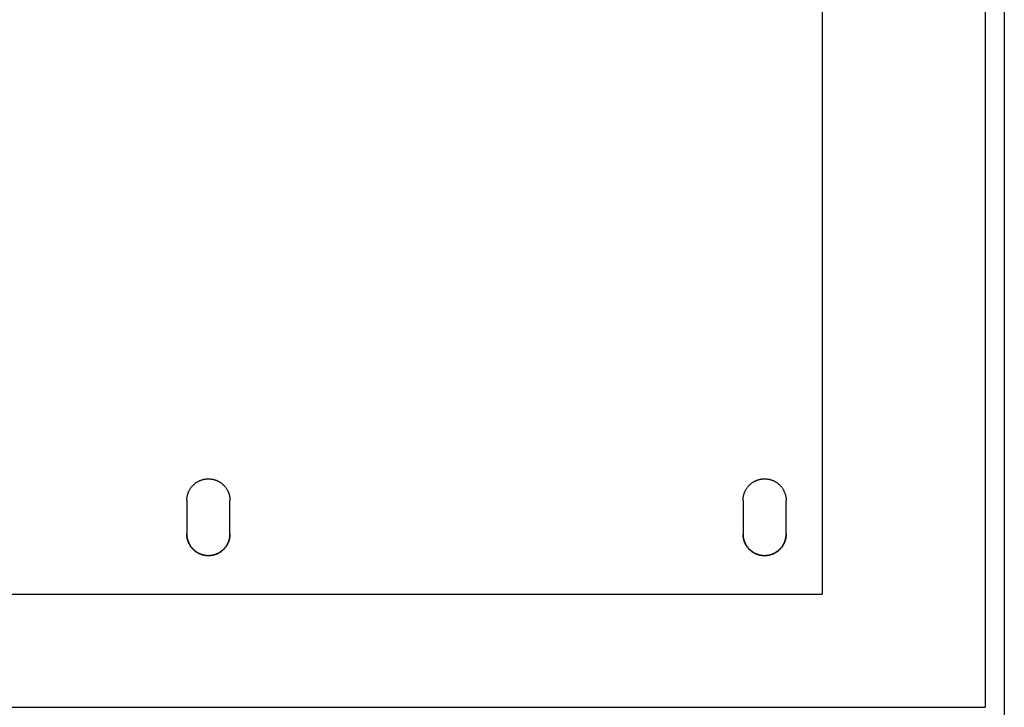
# Model space of a CAD drawing. Header units: inches. Extents: x 24 to 1128, y -69 to 748.
# Tile 111 of 256: x 174.08 to 186.92, y 302.54 to 311.49. Entities that reach past the tile are written whole.
import ezdxf

# ---------------------------------------------------------------- set-up
doc = ezdxf.new("R2010")
doc.units = ezdxf.units.IN
doc.header["$LTSCALE"] = 32
doc.header["$MEASUREMENT"] = 0
doc.layers.add('Visible (ANSI)', color=7, linetype='Continuous', lineweight=30)

msp = doc.modelspace()

# ---------------------------------------------------------------- linework, layer by layer
at = {"layer": 'Visible (ANSI)'}
for p, q in [((186.66537, 343.36164), (186.66537, 302.53536)), ((186.91537, 343.11249), (186.91537, 302.55588)), ((184.54037, 320.17132), (184.54037, 304.00722)), ((176.25912, 305.2287), (176.25912, 304.7901)), ((176.82162, 304.7901), (176.82162, 305.2287)), ((183.50912, 305.2287), (183.50912, 304.7901)), ((184.07162, 304.7901), (184.07162, 305.2287)), ((168.54037, 304.00722), (184.54037, 304.00722)), ((165.91537, 302.53536), (186.66537, 302.53536)), ((165.91537, 302.53536), (186.66537, 302.53536)), ((186.91537, 302.55588), (186.91537, 279.54675))]:
    msp.add_line(p, q, dxfattribs=at)
for points, knots in [([(176.25912, 305.2287), (176.25912, 305.23362), (176.25925, 305.23854), (176.2595, 305.24345), (176.25976, 305.24837), (176.26015, 305.25328), (176.26066, 305.25817), (176.26117, 305.26307), (176.26181, 305.26795), (176.26258, 305.27281), (176.26335, 305.27767), (176.26424, 305.28251), (176.26527, 305.28732), (176.26629, 305.29214), (176.26743, 305.29692), (176.2687, 305.30168), (176.26997, 305.30643), (176.27137, 305.31115), (176.27288, 305.31583), (176.2744, 305.32051), (176.27604, 305.32515), (176.2778, 305.32975), (176.27859, 305.33181), (176.2794, 305.33386), (176.28024, 305.3359), (176.28127, 305.33841), (176.28233, 305.34091), (176.28343, 305.34339), (176.28543, 305.34789), (176.28755, 305.35233), (176.28977, 305.35671), (176.292, 305.3611), (176.29435, 305.36543), (176.2968, 305.36969), (176.29925, 305.37395), (176.30182, 305.37815), (176.30449, 305.38227), (176.30717, 305.3864), (176.30995, 305.39046), (176.31283, 305.39444), (176.31572, 305.39842), (176.31871, 305.40233), (176.3218, 305.40615), (176.32488, 305.40998), (176.32807, 305.41372), (176.33136, 305.41738), (176.33464, 305.42103), (176.33802, 305.4246), (176.3415, 305.42809), (176.34166, 305.42825), (176.34182, 305.42841), (176.34198, 305.42857), (176.3453, 305.43189), (176.3487, 305.43511), (176.35218, 305.43825), (176.35583, 305.44155), (176.35956, 305.44474), (176.36337, 305.44784), (176.36719, 305.45094), (176.37108, 305.45393), (176.37505, 305.45683), (176.37903, 305.45972), (176.38307, 305.46251), (176.38719, 305.46519), (176.3913, 305.46787), (176.39549, 305.47044), (176.39974, 305.4729), (176.40399, 305.47536), (176.40831, 305.47771), (176.41268, 305.47995), (176.41705, 305.48218), (176.42149, 305.4843), (176.42597, 305.4863), (176.42864, 305.48749), (176.43132, 305.48864), (176.43402, 305.48974), (176.43586, 305.4905), (176.43772, 305.49124), (176.43958, 305.49195), (176.44417, 305.49372), (176.44879, 305.49536), (176.45346, 305.49688), (176.45813, 305.4984), (176.46284, 305.4998), (176.46758, 305.50107), (176.47232, 305.50235), (176.47709, 305.5035), (176.48189, 305.50452), (176.48669, 305.50554), (176.49152, 305.50644), (176.49637, 305.50721), (176.50122, 305.50798), (176.50609, 305.50862), (176.51097, 305.50914), (176.51585, 305.50965), (176.52074, 305.51004), (176.52565, 305.51029), (176.53055, 305.51055), (176.53546, 305.51068), (176.54037, 305.51068), (176.54104, 305.51068), (176.54171, 305.51068), (176.54238, 305.51067), (176.54662, 305.51064), (176.55086, 305.51052), (176.55509, 305.51029), (176.55999, 305.51004), (176.56489, 305.50965), (176.56977, 305.50914), (176.57465, 305.50862), (176.57952, 305.50798), (176.58437, 305.50721), (176.58922, 305.50644), (176.59404, 305.50554), (176.59884, 305.50452), (176.60365, 305.5035), (176.60842, 305.50235), (176.61316, 305.50107), (176.6179, 305.4998), (176.62261, 305.4984), (176.62728, 305.49688), (176.63194, 305.49536), (176.63657, 305.49372), (176.64116, 305.49195), (176.64308, 305.49121), (176.64498, 305.49046), (176.64688, 305.48968), (176.64953, 305.48859), (176.65216, 305.48747), (176.65476, 305.4863), (176.65925, 305.4843), (176.66368, 305.48218), (176.66805, 305.47995), (176.67243, 305.47771), (176.67675, 305.47536), (176.68099, 305.4729), (176.68525, 305.47044), (176.68943, 305.46787), (176.69355, 305.46519), (176.69767, 305.46251), (176.70171, 305.45972), (176.70568, 305.45683), (176.70965, 305.45393), (176.71355, 305.45094), (176.71737, 305.44784), (176.72118, 305.44474), (176.72491, 305.44155), (176.72856, 305.43825), (176.73056, 305.43645), (176.73253, 305.43462), (176.73448, 305.43275), (176.73609, 305.43122), (176.73767, 305.42966), (176.73924, 305.42809), (176.74272, 305.4246), (176.7461, 305.42103), (176.74938, 305.41738), (176.75267, 305.41372), (176.75585, 305.40998), (176.75894, 305.40615), (176.76203, 305.40233), (176.76502, 305.39842), (176.76791, 305.39444), (176.77079, 305.39046), (176.77357, 305.3864), (176.77625, 305.38227), (176.77892, 305.37815), (176.78148, 305.37395), (176.78394, 305.36969), (176.78639, 305.36543), (176.78873, 305.3611), (176.79097, 305.35671), (176.79271, 305.35329), (176.79438, 305.34982), (176.79598, 305.34632), (176.79643, 305.34535), (176.79687, 305.34437), (176.7973, 305.34339), (176.7993, 305.33889), (176.80118, 305.33434), (176.80294, 305.32975), (176.8047, 305.32515), (176.80634, 305.32051), (176.80785, 305.31583), (176.80937, 305.31115), (176.81077, 305.30643), (176.81204, 305.30168), (176.81318, 305.29739), (176.81423, 305.29307), (176.81517, 305.28872), (176.81527, 305.28825), (176.81537, 305.28779), (176.81547, 305.28732), (176.81649, 305.28251), (176.81739, 305.27766), (176.81816, 305.27281), (176.81892, 305.26794), (176.81957, 305.26306), (176.82008, 305.25817), (176.82059, 305.25328), (176.82098, 305.24837), (176.82123, 305.24345), (176.82149, 305.23854), (176.82162, 305.23362), (176.82162, 305.2287)], [0, 0, 0, 0, 0.03753375, 0.03753375, 0.03753375, 0.07511791, 0.07511791, 0.07511791, 0.11273262, 0.11273262, 0.11273262, 0.15035619, 0.15035619, 0.15035619, 0.18796453, 0.18796453, 0.18796453, 0.22553089, 0.22553089, 0.22553089, 0.26302586, 0.26302586, 0.26302586, 0.2798106, 0.2798106, 0.2798106, 0.30044934, 0.30044934, 0.30044934, 0.33792873, 0.33792873, 0.33792873, 0.37546152, 0.37546152, 0.37546152, 0.41302294, 0.41302294, 0.41302294, 0.45058705, 0.45058705, 0.45058705, 0.48812737, 0.48812737, 0.48812737, 0.5256175, 0.5256175, 0.5256175, 0.56303181, 0.56303181, 0.56303181, 0.56477401, 0.56477401, 0.56477401, 0.60044105, 0.60044105, 0.60044105, 0.63792676, 0.63792676, 0.63792676, 0.67545329, 0.67545329, 0.67545329, 0.71298763, 0.71298763, 0.71298763, 0.75050087, 0.75050087, 0.75050087, 0.78796941, 0.78796941, 0.78796941, 0.82537629, 0.82537629, 0.82537629, 0.84754982, 0.84754982, 0.84754982, 0.86272882, 0.86272882, 0.86272882, 0.90015553, 0.90015553, 0.90015553, 0.93764653, 0.93764653, 0.93764653, 0.97516097, 0.97516097, 0.97516097, 1.01266632, 1.01266632, 1.01266632, 1.05013871, 1.05013871, 1.05013871, 1.08756226, 1.08756226, 1.08756226, 1.12492751, 1.12492751, 1.12492751, 1.13001951, 1.13001951, 1.13001951, 1.16227609, 1.16227609, 1.16227609, 1.19968134, 1.19968134, 1.19968134, 1.23713593, 1.23713593, 1.23713593, 1.27462498, 1.27462498, 1.27462498, 1.31212556, 1.31212556, 1.31212556, 1.34960602, 1.34960602, 1.34960602, 1.38702631, 1.38702631, 1.38702631, 1.40264214, 1.40264214, 1.40264214, 1.42437437, 1.42437437, 1.42437437, 1.46177282, 1.46177282, 1.46177282, 1.49922853, 1.49922853, 1.49922853, 1.5367238, 1.5367238, 1.5367238, 1.57423437, 1.57423437, 1.57423437, 1.61173071, 1.61173071, 1.61173071, 1.64917929, 1.64917929, 1.64917929, 1.66966031, 1.66966031, 1.66966031, 1.68656443, 1.68656443, 1.68656443, 1.72400456, 1.72400456, 1.72400456, 1.76150515, 1.76150515, 1.76150515, 1.79904069, 1.79904069, 1.79904069, 1.83658493, 1.83658493, 1.83658493, 1.87411158, 1.87411158, 1.87411158, 1.91159491, 1.91159491, 1.91159491, 1.94085364, 1.94085364, 1.94085364, 1.94901384, 1.94901384, 1.94901384, 1.98644045, 1.98644045, 1.98644045, 2.02389104, 2.02389104, 2.02389104, 2.06133937, 2.06133937, 2.06133937, 2.09513944, 2.09513944, 2.09513944, 2.09876243, 2.09876243, 2.09876243, 2.13620255, 2.13620255, 2.13620255, 2.17368058, 2.17368058, 2.17368058, 2.21117397, 2.21117397, 2.21117397, 2.24866188, 2.24866188, 2.24866188, 2.24866188]), ([(183.50912, 305.2287), (183.50912, 305.23362), (183.50925, 305.23854), (183.5095, 305.24345), (183.50976, 305.24837), (183.51015, 305.25328), (183.51066, 305.25817), (183.51117, 305.26307), (183.51181, 305.26795), (183.51258, 305.27281), (183.51335, 305.27767), (183.51424, 305.28251), (183.51527, 305.28732), (183.51629, 305.29214), (183.51743, 305.29692), (183.5187, 305.30168), (183.51997, 305.30643), (183.52137, 305.31115), (183.52288, 305.31583), (183.5244, 305.32051), (183.52604, 305.32515), (183.5278, 305.32975), (183.52859, 305.33181), (183.5294, 305.33386), (183.53024, 305.3359), (183.53127, 305.33841), (183.53233, 305.34091), (183.53343, 305.34339), (183.53543, 305.34789), (183.53755, 305.35233), (183.53977, 305.35671), (183.542, 305.3611), (183.54435, 305.36543), (183.5468, 305.36969), (183.54925, 305.37395), (183.55182, 305.37815), (183.55449, 305.38227), (183.55717, 305.3864), (183.55995, 305.39046), (183.56283, 305.39444), (183.56572, 305.39842), (183.56871, 305.40233), (183.5718, 305.40615), (183.57488, 305.40998), (183.57807, 305.41372), (183.58136, 305.41738), (183.58464, 305.42103), (183.58802, 305.4246), (183.5915, 305.42809), (183.59166, 305.42825), (183.59182, 305.42841), (183.59198, 305.42857), (183.5953, 305.43189), (183.5987, 305.43511), (183.60218, 305.43825), (183.60583, 305.44155), (183.60956, 305.44474), (183.61337, 305.44784), (183.61719, 305.45094), (183.62108, 305.45393), (183.62505, 305.45683), (183.62903, 305.45972), (183.63307, 305.46251), (183.63719, 305.46519), (183.6413, 305.46787), (183.64549, 305.47044), (183.64974, 305.4729), (183.65399, 305.47536), (183.65831, 305.47771), (183.66268, 305.47995), (183.66705, 305.48218), (183.67149, 305.4843), (183.67597, 305.4863), (183.67864, 305.48749), (183.68132, 305.48864), (183.68402, 305.48974), (183.68586, 305.4905), (183.68772, 305.49124), (183.68958, 305.49195), (183.69417, 305.49372), (183.69879, 305.49536), (183.70346, 305.49688), (183.70813, 305.4984), (183.71284, 305.4998), (183.71758, 305.50107), (183.72232, 305.50235), (183.72709, 305.5035), (183.73189, 305.50452), (183.73669, 305.50554), (183.74152, 305.50644), (183.74637, 305.50721), (183.75122, 305.50798), (183.75609, 305.50862), (183.76097, 305.50914), (183.76585, 305.50965), (183.77074, 305.51004), (183.77565, 305.51029), (183.78055, 305.51055), (183.78546, 305.51068), (183.79037, 305.51068), (183.79104, 305.51068), (183.79171, 305.51068), (183.79238, 305.51067), (183.79662, 305.51064), (183.80086, 305.51052), (183.80509, 305.51029), (183.80999, 305.51004), (183.81489, 305.50965), (183.81977, 305.50914), (183.82465, 305.50862), (183.82952, 305.50798), (183.83437, 305.50721), (183.83922, 305.50644), (183.84404, 305.50554), (183.84884, 305.50452), (183.85365, 305.5035), (183.85842, 305.50235), (183.86316, 305.50107), (183.8679, 305.4998), (183.87261, 305.4984), (183.87728, 305.49688), (183.88194, 305.49536), (183.88657, 305.49372), (183.89116, 305.49195), (183.89308, 305.49121), (183.89498, 305.49046), (183.89688, 305.48968), (183.89953, 305.48859), (183.90216, 305.48747), (183.90476, 305.4863), (183.90925, 305.4843), (183.91368, 305.48218), (183.91805, 305.47995), (183.92243, 305.47771), (183.92675, 305.47536), (183.93099, 305.4729), (183.93525, 305.47044), (183.93943, 305.46787), (183.94355, 305.46519), (183.94767, 305.46251), (183.95171, 305.45972), (183.95568, 305.45683), (183.95965, 305.45393), (183.96355, 305.45094), (183.96737, 305.44784), (183.97118, 305.44474), (183.97491, 305.44155), (183.97856, 305.43825), (183.98056, 305.43645), (183.98253, 305.43462), (183.98448, 305.43275), (183.98609, 305.43122), (183.98767, 305.42966), (183.98924, 305.42809), (183.99272, 305.4246), (183.9961, 305.42103), (183.99938, 305.41738), (184.00267, 305.41372), (184.00585, 305.40998), (184.00894, 305.40615), (184.01203, 305.40233), (184.01502, 305.39842), (184.01791, 305.39444), (184.02079, 305.39046), (184.02357, 305.3864), (184.02625, 305.38227), (184.02892, 305.37815), (184.03148, 305.37395), (184.03394, 305.36969), (184.03639, 305.36543), (184.03873, 305.3611), (184.04097, 305.35671), (184.04271, 305.35329), (184.04438, 305.34982), (184.04598, 305.34632), (184.04643, 305.34535), (184.04687, 305.34437), (184.0473, 305.34339), (184.0493, 305.33889), (184.05118, 305.33434), (184.05294, 305.32975), (184.0547, 305.32515), (184.05634, 305.32051), (184.05785, 305.31583), (184.05937, 305.31115), (184.06077, 305.30643), (184.06204, 305.30168), (184.06318, 305.29739), (184.06423, 305.29307), (184.06517, 305.28872), (184.06527, 305.28825), (184.06537, 305.28779), (184.06547, 305.28732), (184.06649, 305.28251), (184.06739, 305.27766), (184.06816, 305.27281), (184.06892, 305.26794), (184.06957, 305.26306), (184.07008, 305.25817), (184.07059, 305.25328), (184.07098, 305.24837), (184.07123, 305.24345), (184.07149, 305.23854), (184.07162, 305.23362), (184.07162, 305.2287)], [0, 0, 0, 0, 0.03753375, 0.03753375, 0.03753375, 0.07511791, 0.07511791, 0.07511791, 0.11273262, 0.11273262, 0.11273262, 0.15035619, 0.15035619, 0.15035619, 0.18796453, 0.18796453, 0.18796453, 0.22553089, 0.22553089, 0.22553089, 0.26302586, 0.26302586, 0.26302586, 0.2798106, 0.2798106, 0.2798106, 0.30044934, 0.30044934, 0.30044934, 0.33792873, 0.33792873, 0.33792873, 0.37546152, 0.37546152, 0.37546152, 0.41302294, 0.41302294, 0.41302294, 0.45058705, 0.45058705, 0.45058705, 0.48812737, 0.48812737, 0.48812737, 0.5256175, 0.5256175, 0.5256175, 0.56303181, 0.56303181, 0.56303181, 0.56477401, 0.56477401, 0.56477401, 0.60044105, 0.60044105, 0.60044105, 0.63792676, 0.63792676, 0.63792676, 0.67545329, 0.67545329, 0.67545329, 0.71298763, 0.71298763, 0.71298763, 0.75050087, 0.75050087, 0.75050087, 0.78796941, 0.78796941, 0.78796941, 0.82537629, 0.82537629, 0.82537629, 0.84754982, 0.84754982, 0.84754982, 0.86272882, 0.86272882, 0.86272882, 0.90015553, 0.90015553, 0.90015553, 0.93764653, 0.93764653, 0.93764653, 0.97516097, 0.97516097, 0.97516097, 1.01266632, 1.01266632, 1.01266632, 1.05013871, 1.05013871, 1.05013871, 1.08756226, 1.08756226, 1.08756226, 1.12492751, 1.12492751, 1.12492751, 1.13001951, 1.13001951, 1.13001951, 1.16227609, 1.16227609, 1.16227609, 1.19968134, 1.19968134, 1.19968134, 1.23713593, 1.23713593, 1.23713593, 1.27462498, 1.27462498, 1.27462498, 1.31212556, 1.31212556, 1.31212556, 1.34960602, 1.34960602, 1.34960602, 1.38702631, 1.38702631, 1.38702631, 1.40264214, 1.40264214, 1.40264214, 1.42437437, 1.42437437, 1.42437437, 1.46177282, 1.46177282, 1.46177282, 1.49922853, 1.49922853, 1.49922853, 1.5367238, 1.5367238, 1.5367238, 1.57423437, 1.57423437, 1.57423437, 1.61173071, 1.61173071, 1.61173071, 1.64917929, 1.64917929, 1.64917929, 1.66966031, 1.66966031, 1.66966031, 1.68656443, 1.68656443, 1.68656443, 1.72400456, 1.72400456, 1.72400456, 1.76150515, 1.76150515, 1.76150515, 1.79904069, 1.79904069, 1.79904069, 1.83658493, 1.83658493, 1.83658493, 1.87411158, 1.87411158, 1.87411158, 1.91159491, 1.91159491, 1.91159491, 1.94085364, 1.94085364, 1.94085364, 1.94901384, 1.94901384, 1.94901384, 1.98644045, 1.98644045, 1.98644045, 2.02389104, 2.02389104, 2.02389104, 2.06133937, 2.06133937, 2.06133937, 2.09513944, 2.09513944, 2.09513944, 2.09876243, 2.09876243, 2.09876243, 2.13620255, 2.13620255, 2.13620255, 2.17368058, 2.17368058, 2.17368058, 2.21117397, 2.21117397, 2.21117397, 2.24866188, 2.24866188, 2.24866188, 2.24866188]), ([(176.25912, 304.79411), (176.25912, 304.78921), (176.25925, 304.78431), (176.2595, 304.77942), (176.25976, 304.77453), (176.26015, 304.76965), (176.26066, 304.76478), (176.26117, 304.75991), (176.26181, 304.75505), (176.26258, 304.75022), (176.26335, 304.74538), (176.26424, 304.74056), (176.26527, 304.73577), (176.26629, 304.73098), (176.26743, 304.72622), (176.2687, 304.72149), (176.26997, 304.71676), (176.27137, 304.71206), (176.27288, 304.7074), (176.2744, 304.70275), (176.27604, 304.69813), (176.2778, 304.69356), (176.27853, 304.69167), (176.27927, 304.68979), (176.28004, 304.68792), (176.28113, 304.68525), (176.28226, 304.68261), (176.28343, 304.67999), (176.28543, 304.67551), (176.28755, 304.67109), (176.28977, 304.66673), (176.292, 304.66236), (176.29435, 304.65806), (176.2968, 304.65382), (176.29926, 304.64958), (176.30182, 304.6454), (176.30449, 304.64129), (176.30717, 304.63719), (176.30995, 304.63315), (176.31283, 304.62919), (176.31572, 304.62523), (176.31871, 304.62134), (176.3218, 304.61753), (176.32488, 304.61373), (176.32807, 304.61001), (176.33136, 304.60637), (176.33459, 304.60279), (176.33791, 304.59929), (176.34133, 304.59588), (176.34486, 304.59235), (176.34847, 304.58893), (176.35218, 304.5856), (176.35583, 304.58232), (176.35956, 304.57914), (176.36337, 304.57606), (176.36719, 304.57298), (176.37108, 304.57), (176.37505, 304.56712), (176.37903, 304.56424), (176.38307, 304.56147), (176.38719, 304.5588), (176.39131, 304.55613), (176.39549, 304.55358), (176.39974, 304.55113), (176.40399, 304.54868), (176.40831, 304.54634), (176.41268, 304.54412), (176.41705, 304.5419), (176.42149, 304.53979), (176.42597, 304.53779), (176.42842, 304.53671), (176.43088, 304.53566), (176.43336, 304.53464), (176.43542, 304.53379), (176.4375, 304.53297), (176.43958, 304.53217), (176.44417, 304.53042), (176.44879, 304.52878), (176.45346, 304.52727), (176.45813, 304.52576), (176.46284, 304.52437), (176.46758, 304.5231), (176.47232, 304.52183), (176.47709, 304.52069), (176.48189, 304.51967), (176.48669, 304.51865), (176.49152, 304.51776), (176.49637, 304.51699), (176.50122, 304.51623), (176.50609, 304.51559), (176.51097, 304.51508), (176.51585, 304.51457), (176.52074, 304.51418), (176.52565, 304.51392), (176.53055, 304.51367), (176.53546, 304.51354), (176.54037, 304.51354), (176.54096, 304.51354), (176.54155, 304.51354), (176.54214, 304.51355), (176.54646, 304.51357), (176.55078, 304.5137), (176.55509, 304.51392), (176.55999, 304.51418), (176.56489, 304.51457), (176.56977, 304.51508), (176.57465, 304.51559), (176.57952, 304.51623), (176.58437, 304.51699), (176.58922, 304.51776), (176.59404, 304.51865), (176.59884, 304.51967), (176.60365, 304.52069), (176.60842, 304.52183), (176.61316, 304.5231), (176.6179, 304.52437), (176.62261, 304.52576), (176.62728, 304.52727), (176.63194, 304.52878), (176.63657, 304.53042), (176.64116, 304.53217), (176.64316, 304.53294), (176.64514, 304.53373), (176.64712, 304.53454), (176.64969, 304.53558), (176.65224, 304.53667), (176.65476, 304.53779), (176.65925, 304.53979), (176.66368, 304.5419), (176.66805, 304.54412), (176.67243, 304.54634), (176.67675, 304.54868), (176.68099, 304.55113), (176.68525, 304.55357), (176.68943, 304.55613), (176.69355, 304.5588), (176.69767, 304.56147), (176.70171, 304.56424), (176.70568, 304.56712), (176.70965, 304.57), (176.71355, 304.57298), (176.71737, 304.57606), (176.72118, 304.57914), (176.72491, 304.58232), (176.72856, 304.5856), (176.73071, 304.58753), (176.73283, 304.58949), (176.73491, 304.59148), (176.73637, 304.59288), (176.73782, 304.59429), (176.73924, 304.59571), (176.74272, 304.59918), (176.7461, 304.60273), (176.74938, 304.60637), (176.75267, 304.61001), (176.75585, 304.61373), (176.75894, 304.61753), (176.76203, 304.62134), (176.76502, 304.62523), (176.76791, 304.62919), (176.77079, 304.63315), (176.77357, 304.63719), (176.77625, 304.64129), (176.77892, 304.6454), (176.78148, 304.64957), (176.78394, 304.65382), (176.78639, 304.65806), (176.78873, 304.66236), (176.79097, 304.66673), (176.7928, 304.67032), (176.79456, 304.67396), (176.79625, 304.67764), (176.7966, 304.67842), (176.79695, 304.6792), (176.7973, 304.67999), (176.7993, 304.68446), (176.80118, 304.68899), (176.80294, 304.69356), (176.8047, 304.69813), (176.80634, 304.70275), (176.80785, 304.7074), (176.80937, 304.71206), (176.81077, 304.71676), (176.81204, 304.72149), (176.81321, 304.72586), (176.81428, 304.73026), (176.81524, 304.73469), (176.81532, 304.73505), (176.8154, 304.73541), (176.81547, 304.73577), (176.81649, 304.74057), (176.81739, 304.74538), (176.81816, 304.75022), (176.81892, 304.75505), (176.81957, 304.75991), (176.82008, 304.76478), (176.82059, 304.76965), (176.82098, 304.77453), (176.82123, 304.77942), (176.82149, 304.78431), (176.82162, 304.78921), (176.82162, 304.79411)], [0, 0, 0, 0, 0.0373586, 0.0373586, 0.0373586, 0.07477011, 0.07477011, 0.07477011, 0.11221476, 0.11221476, 0.11221476, 0.14967087, 0.14967087, 0.14967087, 0.18711443, 0.18711443, 0.18711443, 0.22451872, 0.22451872, 0.22451872, 0.26185438, 0.26185438, 0.26185438, 0.27724134, 0.27724134, 0.27724134, 0.29912627, 0.29912627, 0.29912627, 0.33646374, 0.33646374, 0.33646374, 0.37386144, 0.37386144, 0.37386144, 0.41129453, 0.41129453, 0.41129453, 0.448737, 0.448737, 0.448737, 0.48616228, 0.48616228, 0.48616228, 0.52354386, 0.52354386, 0.52354386, 0.56025946, 0.56025946, 0.56025946, 0.59818206, 0.59818206, 0.59818206, 0.63559055, 0.63559055, 0.63559055, 0.67304592, 0.67304592, 0.67304592, 0.71051546, 0.71051546, 0.71051546, 0.74797052, 0.74797052, 0.74797052, 0.78538771, 0.78538771, 0.78538771, 0.82275027, 0.82275027, 0.82275027, 0.84310113, 0.84310113, 0.84310113, 0.86006908, 0.86006908, 0.86006908, 0.89746809, 0.89746809, 0.89746809, 0.93493142, 0.93493142, 0.93493142, 0.97241931, 0.97241931, 0.97241931, 1.0099003, 1.0099003, 1.0099003, 1.0473516, 1.0473516, 1.0473516, 1.08475837, 1.08475837, 1.08475837, 1.12211212, 1.12211212, 1.12211212, 1.12660907, 1.12660907, 1.12660907, 1.15945188, 1.15945188, 1.15945188, 1.19684217, 1.19684217, 1.19684217, 1.23427634, 1.23427634, 1.23427634, 1.2717406, 1.2717406, 1.2717406, 1.3092132, 1.3092132, 1.3092132, 1.34666365, 1.34666365, 1.34666365, 1.38405309, 1.38405309, 1.38405309, 1.40031655, 1.40031655, 1.40031655, 1.42136738, 1.42136738, 1.42136738, 1.45872459, 1.45872459, 1.45872459, 1.49613214, 1.49613214, 1.49613214, 1.53357217, 1.53357217, 1.53357217, 1.57102028, 1.57102028, 1.57102028, 1.60844684, 1.60844684, 1.60844684, 1.64581832, 1.64581832, 1.64581832, 1.66777801, 1.66777801, 1.66777801, 1.68311552, 1.68311552, 1.68311552, 1.72045551, 1.72045551, 1.72045551, 1.75784847, 1.75784847, 1.75784847, 1.79526903, 1.79526903, 1.79526903, 1.83269112, 1.83269112, 1.83269112, 1.87008859, 1.87008859, 1.87008859, 1.90743593, 1.90743593, 1.90743593, 1.9381946, 1.9381946, 1.9381946, 1.94471104, 1.94471104, 1.94471104, 1.98198396, 1.98198396, 1.98198396, 2.01927662, 2.01927662, 2.01927662, 2.05656246, 2.05656246, 2.05656246, 2.09100873, 2.09100873, 2.09100873, 2.09381797, 2.09381797, 2.09381797, 2.13108505, 2.13108505, 2.13108505, 2.16838813, 2.16838813, 2.16838813, 2.20570497, 2.20570497, 2.20570497, 2.243015, 2.243015, 2.243015, 2.243015]), ([(176.82162, 304.7901), (176.82162, 304.78518), (176.82149, 304.78026), (176.82123, 304.77535), (176.82098, 304.77043), (176.82059, 304.76552), (176.82008, 304.76063), (176.81957, 304.75574), (176.81892, 304.75086), (176.81816, 304.746), (176.81739, 304.74114), (176.81649, 304.7363), (176.81547, 304.73149), (176.81445, 304.72668), (176.81331, 304.72189), (176.81204, 304.71714), (176.81077, 304.71239), (176.80937, 304.70767), (176.80785, 304.70299), (176.80634, 304.69831), (176.8047, 304.69367), (176.80294, 304.68907), (176.80215, 304.68701), (176.80134, 304.68496), (176.8005, 304.68292), (176.79947, 304.68041), (176.7984, 304.67792), (176.7973, 304.67544), (176.79531, 304.67094), (176.79319, 304.6665), (176.79097, 304.66212), (176.78874, 304.65773), (176.78639, 304.65341), (176.78394, 304.64915), (176.78148, 304.64489), (176.77892, 304.64069), (176.77625, 304.63656), (176.77357, 304.63244), (176.77079, 304.62838), (176.76791, 304.6244), (176.76502, 304.62042), (176.76203, 304.61652), (176.75894, 304.61269), (176.75585, 304.60887), (176.75267, 304.60513), (176.74938, 304.60147), (176.7461, 304.59782), (176.74272, 304.59425), (176.73924, 304.59077), (176.73908, 304.5906), (176.73892, 304.59044), (176.73876, 304.59028), (176.73544, 304.58697), (176.73204, 304.58374), (176.72856, 304.58061), (176.72491, 304.57731), (176.72118, 304.57412), (176.71737, 304.57102), (176.71355, 304.56793), (176.70965, 304.56493), (176.70568, 304.56204), (176.70171, 304.55915), (176.69767, 304.55636), (176.69355, 304.55368), (176.68943, 304.551), (176.68525, 304.54843), (176.68099, 304.54597), (176.67675, 304.54351), (176.67243, 304.54116), (176.66805, 304.53893), (176.66368, 304.5367), (176.65925, 304.53458), (176.65476, 304.53257), (176.6521, 304.53139), (176.64942, 304.53024), (176.64672, 304.52914), (176.64488, 304.52838), (176.64302, 304.52764), (176.64116, 304.52693), (176.63657, 304.52516), (176.63194, 304.52352), (176.62728, 304.522), (176.62261, 304.52048), (176.6179, 304.51908), (176.61316, 304.51781), (176.60842, 304.51654), (176.60365, 304.51539), (176.59884, 304.51437), (176.59404, 304.51334), (176.58922, 304.51245), (176.58437, 304.51168), (176.57952, 304.51091), (176.57465, 304.51026), (176.56977, 304.50975), (176.56489, 304.50924), (176.55999, 304.50885), (176.55509, 304.50859), (176.55019, 304.50833), (176.54528, 304.50821), (176.54037, 304.50821), (176.5397, 304.50821), (176.53903, 304.50821), (176.53836, 304.50821), (176.53412, 304.50824), (176.52988, 304.50837), (176.52565, 304.50859), (176.52074, 304.50885), (176.51585, 304.50924), (176.51097, 304.50975), (176.50609, 304.51026), (176.50122, 304.51091), (176.49637, 304.51168), (176.49152, 304.51245), (176.48669, 304.51334), (176.48189, 304.51437), (176.47709, 304.51539), (176.47232, 304.51654), (176.46758, 304.51781), (176.46284, 304.51908), (176.45813, 304.52048), (176.45346, 304.522), (176.44879, 304.52352), (176.44417, 304.52516), (176.43958, 304.52693), (176.43766, 304.52766), (176.43576, 304.52842), (176.43386, 304.5292), (176.43121, 304.53029), (176.42858, 304.53141), (176.42597, 304.53257), (176.42149, 304.53458), (176.41705, 304.5367), (176.41268, 304.53893), (176.40831, 304.54116), (176.40399, 304.54351), (176.39974, 304.54597), (176.39549, 304.54843), (176.39131, 304.551), (176.38719, 304.55368), (176.38307, 304.55636), (176.37903, 304.55915), (176.37505, 304.56204), (176.37108, 304.56493), (176.36719, 304.56793), (176.36337, 304.57102), (176.35956, 304.57412), (176.35583, 304.57731), (176.35218, 304.58061), (176.35018, 304.58241), (176.34821, 304.58424), (176.34626, 304.5861), (176.34465, 304.58764), (176.34306, 304.58919), (176.3415, 304.59077), (176.33802, 304.59425), (176.33464, 304.59782), (176.33136, 304.60147), (176.32807, 304.60513), (176.32488, 304.60887), (176.3218, 304.61269), (176.31871, 304.61652), (176.31572, 304.62042), (176.31283, 304.6244), (176.30995, 304.62838), (176.30717, 304.63244), (176.30449, 304.63656), (176.30182, 304.64069), (176.29926, 304.64488), (176.2968, 304.64915), (176.29435, 304.65341), (176.292, 304.65773), (176.28977, 304.66212), (176.28803, 304.66554), (176.28636, 304.669), (176.28476, 304.6725), (176.28431, 304.67348), (176.28387, 304.67446), (176.28343, 304.67544), (176.28144, 304.67994), (176.27956, 304.68448), (176.2778, 304.68907), (176.27604, 304.69367), (176.2744, 304.69831), (176.27288, 304.70299), (176.27137, 304.70766), (176.26997, 304.71238), (176.2687, 304.71714), (176.26756, 304.72143), (176.26651, 304.72575), (176.26557, 304.73009), (176.26546, 304.73056), (176.26536, 304.73102), (176.26527, 304.73149), (176.26424, 304.7363), (176.26335, 304.74114), (176.26258, 304.746), (176.26181, 304.75086), (176.26117, 304.75574), (176.26066, 304.76063), (176.26015, 304.76553), (176.25976, 304.77043), (176.2595, 304.77535), (176.25925, 304.78026), (176.25912, 304.78518), (176.25912, 304.7901)], [0, 0, 0, 0, 0.03753375, 0.03753375, 0.03753375, 0.07511791, 0.07511791, 0.07511791, 0.11273262, 0.11273262, 0.11273262, 0.15035619, 0.15035619, 0.15035619, 0.18796453, 0.18796453, 0.18796453, 0.22553089, 0.22553089, 0.22553089, 0.26302586, 0.26302586, 0.26302586, 0.2798106, 0.2798106, 0.2798106, 0.30044934, 0.30044934, 0.30044934, 0.33792873, 0.33792873, 0.33792873, 0.37546152, 0.37546152, 0.37546152, 0.41302294, 0.41302294, 0.41302294, 0.45058705, 0.45058705, 0.45058705, 0.48812737, 0.48812737, 0.48812737, 0.5256175, 0.5256175, 0.5256175, 0.56303181, 0.56303181, 0.56303181, 0.56477401, 0.56477401, 0.56477401, 0.60044105, 0.60044105, 0.60044105, 0.63792676, 0.63792676, 0.63792676, 0.67545329, 0.67545329, 0.67545329, 0.71298763, 0.71298763, 0.71298763, 0.75050087, 0.75050087, 0.75050087, 0.78796941, 0.78796941, 0.78796941, 0.82537629, 0.82537629, 0.82537629, 0.84754982, 0.84754982, 0.84754982, 0.86272882, 0.86272882, 0.86272882, 0.90015553, 0.90015553, 0.90015553, 0.93764653, 0.93764653, 0.93764653, 0.97516097, 0.97516097, 0.97516097, 1.01266632, 1.01266632, 1.01266632, 1.05013871, 1.05013871, 1.05013871, 1.08756226, 1.08756226, 1.08756226, 1.12492751, 1.12492751, 1.12492751, 1.13001951, 1.13001951, 1.13001951, 1.16227609, 1.16227609, 1.16227609, 1.19968134, 1.19968134, 1.19968134, 1.23713593, 1.23713593, 1.23713593, 1.27462498, 1.27462498, 1.27462498, 1.31212556, 1.31212556, 1.31212556, 1.34960602, 1.34960602, 1.34960602, 1.38702631, 1.38702631, 1.38702631, 1.40264214, 1.40264214, 1.40264214, 1.42437437, 1.42437437, 1.42437437, 1.46177282, 1.46177282, 1.46177282, 1.49922853, 1.49922853, 1.49922853, 1.5367238, 1.5367238, 1.5367238, 1.57423437, 1.57423437, 1.57423437, 1.61173071, 1.61173071, 1.61173071, 1.64917929, 1.64917929, 1.64917929, 1.66966031, 1.66966031, 1.66966031, 1.68656443, 1.68656443, 1.68656443, 1.72400456, 1.72400456, 1.72400456, 1.76150515, 1.76150515, 1.76150515, 1.79904069, 1.79904069, 1.79904069, 1.83658493, 1.83658493, 1.83658493, 1.87411158, 1.87411158, 1.87411158, 1.91159491, 1.91159491, 1.91159491, 1.94085364, 1.94085364, 1.94085364, 1.94901384, 1.94901384, 1.94901384, 1.98644045, 1.98644045, 1.98644045, 2.02389104, 2.02389104, 2.02389104, 2.06133937, 2.06133937, 2.06133937, 2.09513944, 2.09513944, 2.09513944, 2.09876243, 2.09876243, 2.09876243, 2.13620255, 2.13620255, 2.13620255, 2.17368058, 2.17368058, 2.17368058, 2.21117397, 2.21117397, 2.21117397, 2.24866188, 2.24866188, 2.24866188, 2.24866188]), ([(183.50912, 304.79411), (183.50912, 304.78921), (183.50925, 304.78431), (183.5095, 304.77942), (183.50976, 304.77453), (183.51015, 304.76965), (183.51066, 304.76478), (183.51117, 304.75991), (183.51181, 304.75505), (183.51258, 304.75022), (183.51335, 304.74538), (183.51424, 304.74056), (183.51527, 304.73577), (183.51629, 304.73098), (183.51743, 304.72622), (183.5187, 304.72149), (183.51997, 304.71676), (183.52137, 304.71206), (183.52288, 304.7074), (183.5244, 304.70275), (183.52604, 304.69813), (183.5278, 304.69356), (183.52853, 304.69167), (183.52927, 304.68979), (183.53004, 304.68792), (183.53113, 304.68525), (183.53226, 304.68261), (183.53343, 304.67999), (183.53543, 304.67551), (183.53755, 304.67109), (183.53977, 304.66673), (183.542, 304.66236), (183.54435, 304.65806), (183.5468, 304.65382), (183.54926, 304.64958), (183.55182, 304.6454), (183.55449, 304.64129), (183.55717, 304.63719), (183.55995, 304.63315), (183.56283, 304.62919), (183.56572, 304.62523), (183.56871, 304.62134), (183.5718, 304.61753), (183.57488, 304.61373), (183.57807, 304.61001), (183.58136, 304.60637), (183.58459, 304.60279), (183.58791, 304.59929), (183.59133, 304.59588), (183.59486, 304.59235), (183.59847, 304.58893), (183.60218, 304.5856), (183.60583, 304.58232), (183.60956, 304.57914), (183.61337, 304.57606), (183.61719, 304.57298), (183.62108, 304.57), (183.62505, 304.56712), (183.62903, 304.56424), (183.63307, 304.56147), (183.63719, 304.5588), (183.64131, 304.55613), (183.64549, 304.55358), (183.64974, 304.55113), (183.65399, 304.54868), (183.65831, 304.54634), (183.66268, 304.54412), (183.66705, 304.5419), (183.67149, 304.53979), (183.67597, 304.53779), (183.67842, 304.53671), (183.68088, 304.53566), (183.68336, 304.53464), (183.68542, 304.53379), (183.6875, 304.53297), (183.68958, 304.53217), (183.69417, 304.53042), (183.69879, 304.52878), (183.70346, 304.52727), (183.70813, 304.52576), (183.71284, 304.52437), (183.71758, 304.5231), (183.72232, 304.52183), (183.72709, 304.52069), (183.73189, 304.51967), (183.73669, 304.51865), (183.74152, 304.51776), (183.74637, 304.51699), (183.75122, 304.51623), (183.75609, 304.51559), (183.76097, 304.51508), (183.76585, 304.51457), (183.77074, 304.51418), (183.77565, 304.51392), (183.78055, 304.51367), (183.78546, 304.51354), (183.79037, 304.51354), (183.79096, 304.51354), (183.79155, 304.51354), (183.79214, 304.51355), (183.79646, 304.51357), (183.80078, 304.5137), (183.80509, 304.51392), (183.80999, 304.51418), (183.81489, 304.51457), (183.81977, 304.51508), (183.82465, 304.51559), (183.82952, 304.51623), (183.83437, 304.51699), (183.83922, 304.51776), (183.84404, 304.51865), (183.84884, 304.51967), (183.85365, 304.52069), (183.85842, 304.52183), (183.86316, 304.5231), (183.8679, 304.52437), (183.87261, 304.52576), (183.87728, 304.52727), (183.88194, 304.52878), (183.88657, 304.53042), (183.89116, 304.53217), (183.89316, 304.53294), (183.89514, 304.53373), (183.89712, 304.53454), (183.89969, 304.53558), (183.90224, 304.53667), (183.90476, 304.53779), (183.90925, 304.53979), (183.91368, 304.5419), (183.91805, 304.54412), (183.92243, 304.54634), (183.92675, 304.54868), (183.93099, 304.55113), (183.93525, 304.55357), (183.93943, 304.55613), (183.94355, 304.5588), (183.94767, 304.56147), (183.95171, 304.56424), (183.95568, 304.56712), (183.95965, 304.57), (183.96355, 304.57298), (183.96737, 304.57606), (183.97118, 304.57914), (183.97491, 304.58232), (183.97856, 304.5856), (183.98071, 304.58753), (183.98283, 304.58949), (183.98491, 304.59148), (183.98637, 304.59288), (183.98782, 304.59429), (183.98924, 304.59571), (183.99272, 304.59918), (183.9961, 304.60273), (183.99938, 304.60637), (184.00267, 304.61001), (184.00585, 304.61373), (184.00894, 304.61753), (184.01203, 304.62134), (184.01502, 304.62523), (184.01791, 304.62919), (184.02079, 304.63315), (184.02357, 304.63719), (184.02625, 304.64129), (184.02892, 304.6454), (184.03148, 304.64957), (184.03394, 304.65382), (184.03639, 304.65806), (184.03873, 304.66236), (184.04097, 304.66673), (184.0428, 304.67032), (184.04456, 304.67396), (184.04625, 304.67764), (184.0466, 304.67842), (184.04695, 304.6792), (184.0473, 304.67999), (184.0493, 304.68446), (184.05118, 304.68899), (184.05294, 304.69356), (184.0547, 304.69813), (184.05634, 304.70275), (184.05785, 304.7074), (184.05937, 304.71206), (184.06077, 304.71676), (184.06204, 304.72149), (184.06321, 304.72586), (184.06428, 304.73026), (184.06524, 304.73469), (184.06532, 304.73505), (184.0654, 304.73541), (184.06547, 304.73577), (184.06649, 304.74057), (184.06739, 304.74538), (184.06816, 304.75022), (184.06892, 304.75505), (184.06957, 304.75991), (184.07008, 304.76478), (184.07059, 304.76965), (184.07098, 304.77453), (184.07123, 304.77942), (184.07149, 304.78431), (184.07162, 304.78921), (184.07162, 304.79411)], [0, 0, 0, 0, 0.0373586, 0.0373586, 0.0373586, 0.07477011, 0.07477011, 0.07477011, 0.11221476, 0.11221476, 0.11221476, 0.14967087, 0.14967087, 0.14967087, 0.18711443, 0.18711443, 0.18711443, 0.22451872, 0.22451872, 0.22451872, 0.26185438, 0.26185438, 0.26185438, 0.27724134, 0.27724134, 0.27724134, 0.29912627, 0.29912627, 0.29912627, 0.33646374, 0.33646374, 0.33646374, 0.37386144, 0.37386144, 0.37386144, 0.41129453, 0.41129453, 0.41129453, 0.448737, 0.448737, 0.448737, 0.48616228, 0.48616228, 0.48616228, 0.52354386, 0.52354386, 0.52354386, 0.56025946, 0.56025946, 0.56025946, 0.59818206, 0.59818206, 0.59818206, 0.63559055, 0.63559055, 0.63559055, 0.67304592, 0.67304592, 0.67304592, 0.71051546, 0.71051546, 0.71051546, 0.74797052, 0.74797052, 0.74797052, 0.78538771, 0.78538771, 0.78538771, 0.82275027, 0.82275027, 0.82275027, 0.84310113, 0.84310113, 0.84310113, 0.86006908, 0.86006908, 0.86006908, 0.89746809, 0.89746809, 0.89746809, 0.93493142, 0.93493142, 0.93493142, 0.97241931, 0.97241931, 0.97241931, 1.0099003, 1.0099003, 1.0099003, 1.0473516, 1.0473516, 1.0473516, 1.08475837, 1.08475837, 1.08475837, 1.12211212, 1.12211212, 1.12211212, 1.12660907, 1.12660907, 1.12660907, 1.15945188, 1.15945188, 1.15945188, 1.19684217, 1.19684217, 1.19684217, 1.23427634, 1.23427634, 1.23427634, 1.2717406, 1.2717406, 1.2717406, 1.3092132, 1.3092132, 1.3092132, 1.34666365, 1.34666365, 1.34666365, 1.38405309, 1.38405309, 1.38405309, 1.40031655, 1.40031655, 1.40031655, 1.42136738, 1.42136738, 1.42136738, 1.45872459, 1.45872459, 1.45872459, 1.49613214, 1.49613214, 1.49613214, 1.53357217, 1.53357217, 1.53357217, 1.57102028, 1.57102028, 1.57102028, 1.60844684, 1.60844684, 1.60844684, 1.64581832, 1.64581832, 1.64581832, 1.66777801, 1.66777801, 1.66777801, 1.68311552, 1.68311552, 1.68311552, 1.72045551, 1.72045551, 1.72045551, 1.75784847, 1.75784847, 1.75784847, 1.79526903, 1.79526903, 1.79526903, 1.83269112, 1.83269112, 1.83269112, 1.87008859, 1.87008859, 1.87008859, 1.90743593, 1.90743593, 1.90743593, 1.9381946, 1.9381946, 1.9381946, 1.94471104, 1.94471104, 1.94471104, 1.98198396, 1.98198396, 1.98198396, 2.01927662, 2.01927662, 2.01927662, 2.05656246, 2.05656246, 2.05656246, 2.09100873, 2.09100873, 2.09100873, 2.09381797, 2.09381797, 2.09381797, 2.13108505, 2.13108505, 2.13108505, 2.16838813, 2.16838813, 2.16838813, 2.20570497, 2.20570497, 2.20570497, 2.243015, 2.243015, 2.243015, 2.243015]), ([(184.07162, 304.7901), (184.07162, 304.78518), (184.07149, 304.78026), (184.07123, 304.77535), (184.07098, 304.77043), (184.07059, 304.76552), (184.07008, 304.76063), (184.06957, 304.75574), (184.06892, 304.75086), (184.06816, 304.746), (184.06739, 304.74114), (184.06649, 304.7363), (184.06547, 304.73149), (184.06445, 304.72668), (184.06331, 304.72189), (184.06204, 304.71714), (184.06077, 304.71239), (184.05937, 304.70767), (184.05785, 304.70299), (184.05634, 304.69831), (184.0547, 304.69367), (184.05294, 304.68907), (184.05215, 304.68701), (184.05134, 304.68496), (184.0505, 304.68292), (184.04947, 304.68041), (184.0484, 304.67792), (184.0473, 304.67544), (184.04531, 304.67094), (184.04319, 304.6665), (184.04097, 304.66212), (184.03874, 304.65773), (184.03639, 304.65341), (184.03394, 304.64915), (184.03148, 304.64489), (184.02892, 304.64069), (184.02625, 304.63656), (184.02357, 304.63244), (184.02079, 304.62838), (184.01791, 304.6244), (184.01502, 304.62042), (184.01203, 304.61652), (184.00894, 304.61269), (184.00585, 304.60887), (184.00267, 304.60513), (183.99938, 304.60147), (183.9961, 304.59782), (183.99272, 304.59425), (183.98924, 304.59077), (183.98908, 304.5906), (183.98892, 304.59044), (183.98876, 304.59028), (183.98544, 304.58697), (183.98204, 304.58374), (183.97856, 304.58061), (183.97491, 304.57731), (183.97118, 304.57412), (183.96737, 304.57102), (183.96355, 304.56793), (183.95965, 304.56493), (183.95568, 304.56204), (183.95171, 304.55915), (183.94767, 304.55636), (183.94355, 304.55368), (183.93943, 304.551), (183.93525, 304.54843), (183.93099, 304.54597), (183.92675, 304.54351), (183.92243, 304.54116), (183.91805, 304.53893), (183.91368, 304.5367), (183.90925, 304.53458), (183.90476, 304.53257), (183.9021, 304.53139), (183.89942, 304.53024), (183.89672, 304.52914), (183.89488, 304.52838), (183.89302, 304.52764), (183.89116, 304.52693), (183.88657, 304.52516), (183.88194, 304.52352), (183.87728, 304.522), (183.87261, 304.52048), (183.8679, 304.51908), (183.86316, 304.51781), (183.85842, 304.51654), (183.85365, 304.51539), (183.84884, 304.51437), (183.84404, 304.51334), (183.83922, 304.51245), (183.83437, 304.51168), (183.82952, 304.51091), (183.82465, 304.51026), (183.81977, 304.50975), (183.81489, 304.50924), (183.80999, 304.50885), (183.80509, 304.50859), (183.80019, 304.50833), (183.79528, 304.50821), (183.79037, 304.50821), (183.7897, 304.50821), (183.78903, 304.50821), (183.78836, 304.50821), (183.78412, 304.50824), (183.77988, 304.50837), (183.77565, 304.50859), (183.77074, 304.50885), (183.76585, 304.50924), (183.76097, 304.50975), (183.75609, 304.51026), (183.75122, 304.51091), (183.74637, 304.51168), (183.74152, 304.51245), (183.73669, 304.51334), (183.73189, 304.51437), (183.72709, 304.51539), (183.72232, 304.51654), (183.71758, 304.51781), (183.71284, 304.51908), (183.70813, 304.52048), (183.70346, 304.522), (183.69879, 304.52352), (183.69417, 304.52516), (183.68958, 304.52693), (183.68766, 304.52766), (183.68576, 304.52842), (183.68386, 304.5292), (183.68121, 304.53029), (183.67858, 304.53141), (183.67597, 304.53257), (183.67149, 304.53458), (183.66705, 304.5367), (183.66268, 304.53893), (183.65831, 304.54116), (183.65399, 304.54351), (183.64974, 304.54597), (183.64549, 304.54843), (183.64131, 304.551), (183.63719, 304.55368), (183.63307, 304.55636), (183.62903, 304.55915), (183.62505, 304.56204), (183.62108, 304.56493), (183.61719, 304.56793), (183.61337, 304.57102), (183.60956, 304.57412), (183.60583, 304.57731), (183.60218, 304.58061), (183.60018, 304.58241), (183.59821, 304.58424), (183.59626, 304.5861), (183.59465, 304.58764), (183.59306, 304.58919), (183.5915, 304.59077), (183.58802, 304.59425), (183.58464, 304.59782), (183.58136, 304.60147), (183.57807, 304.60513), (183.57488, 304.60887), (183.5718, 304.61269), (183.56871, 304.61652), (183.56572, 304.62042), (183.56283, 304.6244), (183.55995, 304.62838), (183.55717, 304.63244), (183.55449, 304.63656), (183.55182, 304.64069), (183.54926, 304.64488), (183.5468, 304.64915), (183.54435, 304.65341), (183.542, 304.65773), (183.53977, 304.66212), (183.53803, 304.66554), (183.53636, 304.669), (183.53476, 304.6725), (183.53431, 304.67348), (183.53387, 304.67446), (183.53343, 304.67544), (183.53144, 304.67994), (183.52956, 304.68448), (183.5278, 304.68907), (183.52604, 304.69367), (183.5244, 304.69831), (183.52288, 304.70299), (183.52137, 304.70766), (183.51997, 304.71238), (183.5187, 304.71714), (183.51756, 304.72143), (183.51651, 304.72575), (183.51557, 304.73009), (183.51546, 304.73056), (183.51536, 304.73102), (183.51527, 304.73149), (183.51424, 304.7363), (183.51335, 304.74114), (183.51258, 304.746), (183.51181, 304.75086), (183.51117, 304.75574), (183.51066, 304.76063), (183.51015, 304.76553), (183.50976, 304.77043), (183.5095, 304.77535), (183.50925, 304.78026), (183.50912, 304.78518), (183.50912, 304.7901)], [0, 0, 0, 0, 0.03753375, 0.03753375, 0.03753375, 0.07511791, 0.07511791, 0.07511791, 0.11273262, 0.11273262, 0.11273262, 0.15035619, 0.15035619, 0.15035619, 0.18796453, 0.18796453, 0.18796453, 0.22553089, 0.22553089, 0.22553089, 0.26302586, 0.26302586, 0.26302586, 0.2798106, 0.2798106, 0.2798106, 0.30044934, 0.30044934, 0.30044934, 0.33792873, 0.33792873, 0.33792873, 0.37546152, 0.37546152, 0.37546152, 0.41302294, 0.41302294, 0.41302294, 0.45058705, 0.45058705, 0.45058705, 0.48812737, 0.48812737, 0.48812737, 0.5256175, 0.5256175, 0.5256175, 0.56303181, 0.56303181, 0.56303181, 0.56477401, 0.56477401, 0.56477401, 0.60044105, 0.60044105, 0.60044105, 0.63792676, 0.63792676, 0.63792676, 0.67545329, 0.67545329, 0.67545329, 0.71298763, 0.71298763, 0.71298763, 0.75050087, 0.75050087, 0.75050087, 0.78796941, 0.78796941, 0.78796941, 0.82537629, 0.82537629, 0.82537629, 0.84754982, 0.84754982, 0.84754982, 0.86272882, 0.86272882, 0.86272882, 0.90015553, 0.90015553, 0.90015553, 0.93764653, 0.93764653, 0.93764653, 0.97516097, 0.97516097, 0.97516097, 1.01266632, 1.01266632, 1.01266632, 1.05013871, 1.05013871, 1.05013871, 1.08756226, 1.08756226, 1.08756226, 1.12492751, 1.12492751, 1.12492751, 1.13001951, 1.13001951, 1.13001951, 1.16227609, 1.16227609, 1.16227609, 1.19968134, 1.19968134, 1.19968134, 1.23713593, 1.23713593, 1.23713593, 1.27462498, 1.27462498, 1.27462498, 1.31212556, 1.31212556, 1.31212556, 1.34960602, 1.34960602, 1.34960602, 1.38702631, 1.38702631, 1.38702631, 1.40264214, 1.40264214, 1.40264214, 1.42437437, 1.42437437, 1.42437437, 1.46177282, 1.46177282, 1.46177282, 1.49922853, 1.49922853, 1.49922853, 1.5367238, 1.5367238, 1.5367238, 1.57423437, 1.57423437, 1.57423437, 1.61173071, 1.61173071, 1.61173071, 1.64917929, 1.64917929, 1.64917929, 1.66966031, 1.66966031, 1.66966031, 1.68656443, 1.68656443, 1.68656443, 1.72400456, 1.72400456, 1.72400456, 1.76150515, 1.76150515, 1.76150515, 1.79904069, 1.79904069, 1.79904069, 1.83658493, 1.83658493, 1.83658493, 1.87411158, 1.87411158, 1.87411158, 1.91159491, 1.91159491, 1.91159491, 1.94085364, 1.94085364, 1.94085364, 1.94901384, 1.94901384, 1.94901384, 1.98644045, 1.98644045, 1.98644045, 2.02389104, 2.02389104, 2.02389104, 2.06133937, 2.06133937, 2.06133937, 2.09513944, 2.09513944, 2.09513944, 2.09876243, 2.09876243, 2.09876243, 2.13620255, 2.13620255, 2.13620255, 2.17368058, 2.17368058, 2.17368058, 2.21117397, 2.21117397, 2.21117397, 2.24866188, 2.24866188, 2.24866188, 2.24866188])]:
    msp.add_open_spline(points, degree=3, knots=knots, dxfattribs=at)

doc.saveas('drawing.dxf')
